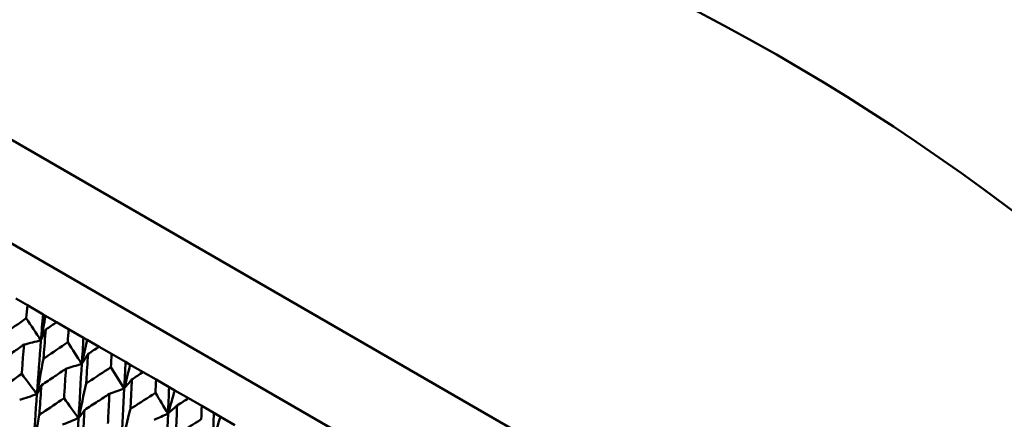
# Model space of a CAD drawing. Header units: millimetres. Extents: x 188 to 1913, y 148 to 2839.
# Tile 18 of 211: x 599 to 621, y 234 to 242. Entities that reach past the tile are written whole.
import ezdxf

# ---------------------------------------------------------------- set-up
doc = ezdxf.new("R2010")
doc.units = ezdxf.units.MM
doc.header["$LTSCALE"] = 10
doc.layers.add('Widoczne (ISO)', color=7, linetype='Continuous', lineweight=50)

msp = doc.modelspace()

# ---------------------------------------------------------------- linework, layer by layer
at = {"layer": 'Widoczne (ISO)'}
for p, q in [((594.551, 242.392), (627.459, 223.393)), ((594.433, 240.188), (625.61, 222.188)), ((599.468, 236.127), (599.215, 236.273)), ((599.468, 236.127), (599.812, 235.928)), ((599.812, 235.928), (599.867, 235.896)), ((599.867, 235.896), (600.11, 235.756)), ((600.373, 235.604), (600.11, 235.756)), ((600.373, 235.604), (600.7, 235.416)), ((600.7, 235.416), (600.778, 235.37)), ((600.778, 235.37), (601.041, 235.218)), ((601.315, 235.06), (601.041, 235.218)), ((601.315, 235.06), (601.622, 234.883)), ((601.622, 234.883), (601.724, 234.824)), ((601.724, 234.824), (602.006, 234.661)), ((602.289, 234.498), (602.006, 234.661)), ((602.289, 234.498), (602.576, 234.332)), ((602.576, 234.332), (602.7, 234.26)), ((602.7, 234.26), (603.001, 234.087)), ((603.291, 233.919), (603.001, 234.087)), ((603.291, 233.919), (603.557, 233.766)), ((603.557, 233.766), (603.704, 233.681)), ((603.704, 233.681), (604.021, 233.498))]:
    msp.add_line(p, q, dxfattribs=at)
for centre in [(644.006, 290.05), (591.006, 198.251)]:
    msp.add_circle(centre, 50, dxfattribs=at)
for points, knots in [([(599.443, 235.842), (599.443, 235.842), (599.443, 235.843), (599.451, 235.938), (599.46, 236.032), (599.468, 236.127)], [0.02951568, 0.02951568, 0.02951568, 0.02951568, 0.02969929, 0.02969929, 0.05939589, 0.05939589, 0.05939589, 0.05939589]), ([(598.921, 235.472), (598.935, 235.483), (598.95, 235.493), (599.124, 235.616), (599.283, 235.729), (599.443, 235.842)], [0.0853813, 0.0853813, 0.0853813, 0.0853813, 0.09097809, 0.09097809, 0.15214536, 0.15214536, 0.15214536, 0.15214536]), ([(599.872, 235.594), (599.856, 235.398), (599.84, 235.203), (599.824, 234.989), (599.822, 234.971), (599.821, 234.953)], [0.0297954, 0.0297954, 0.0297954, 0.0297954, 0.09092493, 0.09092493, 0.09655955, 0.09655955, 0.09655955, 0.09655955]), ([(600.11, 235.756), (600.031, 235.703), (599.952, 235.649), (599.873, 235.595), (599.873, 235.594), (599.872, 235.594)], [0, 0, 0, 0, 0.02969567, 0.02969567, 0.02988021, 0.02988021, 0.02988021, 0.02988021]), ([(600.353, 235.316), (600.353, 235.317), (600.353, 235.317), (600.36, 235.413), (600.367, 235.509), (600.373, 235.604)], [0.02951568, 0.02951568, 0.02951568, 0.02951568, 0.02969929, 0.02969929, 0.05939589, 0.05939589, 0.05939589, 0.05939589]), ([(599.395, 235.265), (599.314, 235.209), (599.233, 235.153), (599.058, 235.031), (598.963, 234.965), (598.868, 234.898)], [0.03078053, 0.03078053, 0.03078053, 0.03078053, 0.06149921, 0.06149921, 0.09773041, 0.09773041, 0.09773041, 0.09773041]), ([(599.344, 234.624), (599.353, 234.739), (599.362, 234.855), (599.379, 235.069), (599.387, 235.167), (599.395, 235.265)], [0.02528165, 0.02528165, 0.02528165, 0.02528165, 0.06150593, 0.06150593, 0.09223152, 0.09223152, 0.09223152, 0.09223152]), ([(599.821, 234.953), (599.836, 234.963), (599.851, 234.973), (600.028, 235.094), (600.19, 235.205), (600.353, 235.316)], [0.0853813, 0.0853813, 0.0853813, 0.0853813, 0.09097809, 0.09097809, 0.15214536, 0.15214536, 0.15214536, 0.15214536]), ([(601.041, 235.218), (600.961, 235.166), (600.881, 235.113), (600.801, 235.059), (600.8, 235.059), (600.8, 235.059)], [0, 0, 0, 0, 0.02969567, 0.02969567, 0.02988021, 0.02988021, 0.02988021, 0.02988021]), ([(600.8, 235.059), (600.786, 234.861), (600.773, 234.664), (600.76, 234.448), (600.759, 234.43), (600.757, 234.412)], [0.0297954, 0.0297954, 0.0297954, 0.0297954, 0.09092493, 0.09092493, 0.09655955, 0.09655955, 0.09655955, 0.09655955]), ([(601.299, 234.77), (601.299, 234.771), (601.299, 234.772), (601.304, 234.868), (601.309, 234.964), (601.315, 235.06)], [0.02951568, 0.02951568, 0.02951568, 0.02951568, 0.02969929, 0.02969929, 0.05939589, 0.05939589, 0.05939589, 0.05939589]), ([(600.314, 234.735), (600.231, 234.68), (600.149, 234.624), (599.97, 234.504), (599.873, 234.439), (599.777, 234.374)], [0.03078053, 0.03078053, 0.03078053, 0.03078053, 0.06149921, 0.06149921, 0.09773041, 0.09773041, 0.09773041, 0.09773041]), ([(600.272, 234.088), (600.279, 234.205), (600.287, 234.321), (600.301, 234.537), (600.307, 234.636), (600.314, 234.735)], [0.02528165, 0.02528165, 0.02528165, 0.02528165, 0.06150593, 0.06150593, 0.09223152, 0.09223152, 0.09223152, 0.09223152]), ([(600.757, 234.412), (600.773, 234.422), (600.788, 234.432), (600.968, 234.552), (601.133, 234.661), (601.299, 234.77)], [0.0853813, 0.0853813, 0.0853813, 0.0853813, 0.09097809, 0.09097809, 0.15214536, 0.15214536, 0.15214536, 0.15214536]), ([(598.811, 234.253), (598.832, 234.268), (598.854, 234.284), (599.032, 234.407), (599.187, 234.516), (599.344, 234.624)], [0.0806421, 0.0806421, 0.0806421, 0.0806421, 0.08897282, 0.08897282, 0.14811965, 0.14811965, 0.14811965, 0.14811965]), ([(601.761, 234.504), (601.75, 234.305), (601.74, 234.106), (601.729, 233.889), (601.728, 233.87), (601.727, 233.852)], [0.0297954, 0.0297954, 0.0297954, 0.0297954, 0.09092493, 0.09092493, 0.09655955, 0.09655955, 0.09655955, 0.09655955]), ([(602.006, 234.661), (601.925, 234.609), (601.843, 234.557), (601.762, 234.504), (601.761, 234.504), (601.761, 234.504)], [0, 0, 0, 0, 0.02969567, 0.02969567, 0.02988021, 0.02988021, 0.02988021, 0.02988021]), ([(599.777, 234.374), (599.762, 234.184), (599.749, 233.994), (599.733, 233.776), (599.731, 233.75), (599.729, 233.723)], [0.02983351, 0.02983351, 0.02983351, 0.02983351, 0.0889495, 0.0889495, 0.09731113, 0.09731113, 0.09731113, 0.09731113]), ([(602.276, 234.206), (602.276, 234.207), (602.276, 234.207), (602.28, 234.305), (602.284, 234.401), (602.289, 234.498)], [0.02951568, 0.02951568, 0.02951568, 0.02951568, 0.02969929, 0.02969929, 0.05939589, 0.05939589, 0.05939589, 0.05939589]), ([(599.729, 233.723), (599.752, 233.738), (599.774, 233.753), (599.954, 233.875), (600.113, 233.981), (600.272, 234.088)], [0.0806421, 0.0806421, 0.0806421, 0.0806421, 0.08897282, 0.08897282, 0.14811965, 0.14811965, 0.14811965, 0.14811965]), ([(601.267, 234.184), (601.184, 234.13), (601.1, 234.075), (600.918, 233.957), (600.82, 233.893), (600.721, 233.828)], [0.03078053, 0.03078053, 0.03078053, 0.03078053, 0.06149921, 0.06149921, 0.09773041, 0.09773041, 0.09773041, 0.09773041]), ([(601.234, 233.532), (601.24, 233.65), (601.246, 233.768), (601.257, 233.985), (601.262, 234.085), (601.267, 234.184)], [0.02528165, 0.02528165, 0.02528165, 0.02528165, 0.06150593, 0.06150593, 0.09223152, 0.09223152, 0.09223152, 0.09223152]), ([(601.727, 233.852), (601.742, 233.862), (601.758, 233.872), (601.94, 233.99), (602.108, 234.098), (602.276, 234.206)], [0.0853813, 0.0853813, 0.0853813, 0.0853813, 0.09097809, 0.09097809, 0.15214536, 0.15214536, 0.15214536, 0.15214536]), ([(603.001, 234.087), (602.918, 234.035), (602.836, 233.984), (602.753, 233.932), (602.753, 233.932), (602.752, 233.931)], [0, 0, 0, 0, 0.02969567, 0.02969567, 0.02988021, 0.02988021, 0.02988021, 0.02988021]), ([(602.752, 233.931), (602.744, 233.731), (602.736, 233.531), (602.727, 233.313), (602.726, 233.294), (602.726, 233.276)], [0.0297954, 0.0297954, 0.0297954, 0.0297954, 0.09092493, 0.09092493, 0.09655955, 0.09655955, 0.09655955, 0.09655955]), ([(603.282, 233.625), (603.282, 233.626), (603.282, 233.627), (603.285, 233.725), (603.288, 233.822), (603.291, 233.919)], [0.02951568, 0.02951568, 0.02951568, 0.02951568, 0.02969929, 0.02969929, 0.05939589, 0.05939589, 0.05939589, 0.05939589]), ([(600.721, 233.828), (600.71, 233.637), (600.698, 233.445), (600.686, 233.226), (600.684, 233.199), (600.683, 233.172)], [0.02983351, 0.02983351, 0.02983351, 0.02983351, 0.0889495, 0.0889495, 0.09731113, 0.09731113, 0.09731113, 0.09731113]), ([(602.726, 233.276), (602.741, 233.285), (602.757, 233.295), (602.942, 233.412), (603.112, 233.519), (603.282, 233.625)], [0.0853813, 0.0853813, 0.0853813, 0.0853813, 0.09097809, 0.09097809, 0.15214536, 0.15214536, 0.15214536, 0.15214536])]:
    msp.add_open_spline(points, degree=3, knots=knots, dxfattribs=at)
for points in [[(599.766, 235.359), (599.659, 235.52), (599.551, 235.681), (599.443, 235.842)], [(599.766, 235.359), (599.781, 235.549), (599.796, 235.739), (599.812, 235.928)], [(599.867, 235.896), (599.833, 235.717), (599.8, 235.538), (599.766, 235.359)], [(599.766, 235.359), (599.801, 235.438), (599.837, 235.516), (599.872, 235.594)], [(600.662, 234.842), (600.675, 235.033), (600.687, 235.225), (600.7, 235.416)], [(600.778, 235.37), (600.739, 235.194), (600.701, 235.018), (600.662, 234.842)], [(599.395, 235.265), (599.519, 235.297), (599.642, 235.328), (599.766, 235.359)], [(599.677, 234.177), (599.706, 234.572), (599.735, 234.966), (599.766, 235.359)], [(600.662, 234.842), (600.559, 235), (600.456, 235.158), (600.353, 235.316)], [(599.821, 234.953), (599.772, 234.694), (599.724, 234.435), (599.677, 234.177)], [(600.662, 234.842), (600.708, 234.914), (600.754, 234.986), (600.8, 235.059)], [(600.314, 234.735), (600.43, 234.771), (600.546, 234.806), (600.662, 234.842)], [(600.591, 233.65), (600.614, 234.048), (600.637, 234.445), (600.662, 234.842)], [(601.593, 234.305), (601.495, 234.46), (601.397, 234.615), (601.299, 234.77)], [(601.593, 234.305), (601.602, 234.498), (601.612, 234.69), (601.622, 234.883)], [(601.724, 234.824), (601.68, 234.651), (601.636, 234.478), (601.593, 234.305)], [(599.677, 234.177), (599.566, 234.326), (599.455, 234.475), (599.344, 234.624)], [(601.593, 234.305), (601.649, 234.371), (601.705, 234.437), (601.761, 234.504)], [(599.677, 234.177), (599.71, 234.243), (599.743, 234.308), (599.777, 234.374)], [(600.757, 234.412), (600.701, 234.158), (600.646, 233.904), (600.591, 233.65)], [(601.267, 234.184), (601.376, 234.225), (601.484, 234.265), (601.593, 234.305)], [(601.537, 233.104), (601.554, 233.505), (601.573, 233.905), (601.593, 234.305)], [(602.553, 233.75), (602.56, 233.944), (602.568, 234.139), (602.576, 234.332)], [(599.3, 234.05), (599.425, 234.092), (599.551, 234.135), (599.677, 234.177)], [(599.596, 232.989), (599.622, 233.386), (599.649, 233.782), (599.677, 234.177)], [(600.591, 233.65), (600.485, 233.796), (600.378, 233.942), (600.272, 234.088)], [(602.553, 233.75), (602.461, 233.902), (602.369, 234.054), (602.276, 234.206)], [(602.7, 234.26), (602.651, 234.09), (602.602, 233.92), (602.553, 233.75)], [(602.553, 233.75), (602.619, 233.811), (602.686, 233.871), (602.752, 233.931)], [(599.729, 233.723), (599.684, 233.478), (599.64, 233.233), (599.596, 232.989)], [(600.236, 233.509), (600.354, 233.556), (600.473, 233.603), (600.591, 233.65)], [(600.526, 232.452), (600.546, 232.852), (600.568, 233.251), (600.591, 233.65)], [(600.591, 233.65), (600.634, 233.709), (600.678, 233.769), (600.721, 233.828)], [(601.727, 233.852), (601.663, 233.602), (601.599, 233.353), (601.537, 233.104)], [(602.252, 233.616), (602.352, 233.661), (602.453, 233.706), (602.553, 233.75)], [(602.511, 232.542), (602.524, 232.945), (602.538, 233.348), (602.553, 233.75)], [(603.54, 233.18), (603.546, 233.376), (603.551, 233.571), (603.557, 233.766)], [(603.704, 233.681), (603.649, 233.514), (603.594, 233.347), (603.54, 233.18)]]:
    msp.add_open_spline(points, degree=3, dxfattribs=at)

doc.saveas('drawing.dxf')
